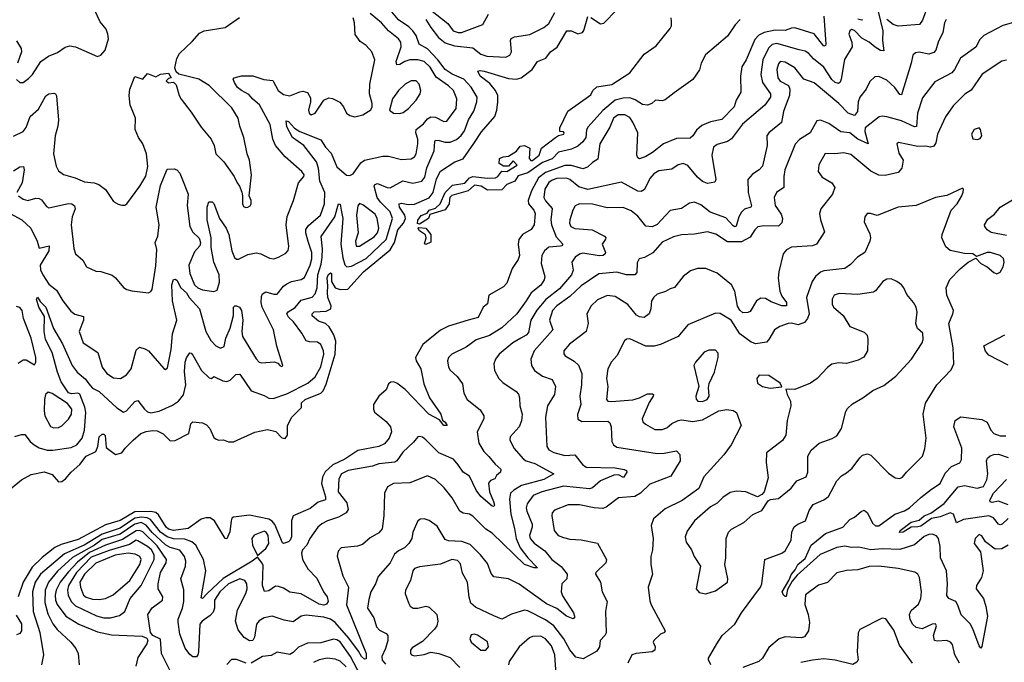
# Model space of a CAD drawing. Extents: x 2056909 to 2160450, y 827444 to 1016825.
# Tile 165 of 256: x 2137914 to 2144001, y 873910 to 877884. Entities that reach past the tile are written whole.
import ezdxf

# ---------------------------------------------------------------- set-up
doc = ezdxf.new("R2010")
doc.units = 0

msp = doc.modelspace()

# ---------------------------------------------------------------- linework, layer by layer
at = {"layer": '0CON10XD'}
for points in [[(2143530, 877975), (2143495, 877880.8), (2143475.8, 877854.2), (2143345, 877842.8), (2143313, 877853), (2143274.4, 877884.4)], [(2137809.7, 876709.7), (2137927, 876647), (2137982.1, 876595), (2138021.4, 876515), (2138035, 876471.1), (2138097.1, 876485), (2138094.7, 876455), (2138040, 876365), (2138043.1, 876336.9), (2138056.3, 876305), (2138095, 876247.8), (2138142, 876212), (2138180.5, 876145), (2138230.6, 876080.6), (2138255, 876062.9), (2138307.6, 876047.6), (2138307.9, 876025), (2138281.5, 875955), (2138306.9, 875885), (2138397.1, 875825), (2138423.5, 875735), (2138453.5, 875695), (2138495, 875668.5), (2138536.7, 875665), (2138573.4, 875686.6), (2138603.5, 875725), (2138635, 875840), (2138655, 875858), (2138688.7, 875848.7), (2138710, 875835), (2138805, 875726.2), (2138815, 875721.2), (2138828.3, 875731.7), (2138850.9, 875845), (2138858.6, 875941.4), (2138885.6, 876025), (2138858.5, 876145), (2138854.7, 876245), (2138865, 876276.2), (2138875, 876279.2), (2138885, 876273.1), (2138910.5, 876225), (2138944.4, 876194.4), (2138960.9, 876165), (2139026, 876096), (2139065, 875955.7), (2139095, 875900.6), (2139126.6, 875866.6), (2139155, 875852.5), (2139177.6, 875862.4), (2139188.9, 875915), (2139215.8, 875975.8), (2139236.4, 876055), (2139236.4, 876105), (2139245, 876114.5), (2139255, 876114.6), (2139273.5, 876105), (2139285.8, 876085), (2139293.7, 876025), (2139288.1, 875955), (2139291.9, 875925), (2139375, 875785.7), (2139395, 875766.7), (2139410.9, 875760.9), (2139487, 875767), (2139509.2, 875759.2), (2139525, 875742.5), (2139535, 875740), (2139540, 875745), (2139503.5, 875865), (2139482.2, 875965), (2139413.2, 876105), (2139405.9, 876135), (2139409.1, 876170.9), (2139415, 876187.5), (2139435, 876201.4), (2139485, 876185.6), (2139505, 876187.1), (2139544.4, 876235), (2139565, 876250.9), (2139595, 876265.3), (2139655, 876277.1), (2139675, 876289.4), (2139710.4, 876365), (2139720.4, 876405), (2139719.6, 876445), (2139698.3, 876511.7), (2139682.7, 876565), (2139683.2, 876586.8), (2139699.3, 876610.7), (2139774.3, 876675.7), (2139797.6, 876745), (2139800.3, 876815), (2139768.8, 876885), (2139762.2, 876965), (2139748.7, 877005), (2139670, 877105), (2139600.8, 877155), (2139565, 877221.9), (2139562.1, 877257.9), (2139575, 877254.4), (2139613.3, 877213.3), (2139645, 877191.7), (2139775, 877141.4), (2139805, 877095.6), (2139838.6, 877058.6), (2139875, 876974.5), (2139935, 876922.2), (2139955, 876919.4), (2139975, 876930), (2140022.4, 876997.6), (2140045, 877014.6), (2140158.7, 877038.7), (2140195, 877040.4), (2140275, 877019.3), (2140335, 877023.8), (2140354.3, 877035), (2140364.6, 877055), (2140375.8, 877115), (2140375.2, 877145), (2140363.3, 877185), (2140365.3, 877205), (2140409.3, 877240.7), (2140435, 877271.1), (2140455, 877282.7), (2140485, 877281.2), (2140535, 877253.2), (2140555, 877256.5), (2140612.4, 877335), (2140616.6, 877395), (2140595.5, 877445.5), (2140564.6, 877475), (2140487.6, 877527.6), (2140451.1, 877591.1), (2140415, 877624.2), (2140375, 877635.7), (2140325, 877636), (2140294.1, 877625.9), (2140265, 877606.2), (2140245.5, 877605.5), (2140240.7, 877625), (2140271.6, 877715), (2140270.4, 877745), (2140255.5, 877765), (2140193.9, 877813.9), (2140150.4, 877865), (2140081.6, 877921.6)], [(2137857.8, 874982.2), (2137925, 875039.1), (2137985, 875071.9), (2138065, 875087.5), (2138115, 875071.1), (2138155, 875025.7), (2138175, 875028.8), (2138196.6, 875043.4), (2138232.1, 875085), (2138286.3, 875133.7), (2138325, 875185.4), (2138385, 875214), (2138397.1, 875245), (2138405, 875304), (2138425, 875320.9), (2138435, 875320.6), (2138441.8, 875311.8), (2138448.1, 875238.1), (2138505.7, 875195.7), (2138544.7, 875205.3), (2138565.3, 875235), (2138615, 875284), (2138662.9, 875325), (2138695, 875337.3), (2138735, 875344.1), (2138765, 875341.3), (2138801.7, 875321.7), (2138845, 875280), (2138875, 875281.8), (2138959.2, 875325), (2138971.9, 875385), (2138985, 875397.5), (2139045, 875390.4), (2139069.2, 875379.2), (2139090.5, 875355), (2139115, 875300), (2139129.2, 875289.2), (2139145, 875284), (2139175, 875286), (2139205, 875272.9), (2139235, 875273.1), (2139367.2, 875332.8), (2139445, 875350), (2139497.7, 875337.7), (2139535, 875297.5), (2139555, 875293.3), (2139570, 875315), (2139570, 875375), (2139595.8, 875425), (2139656.2, 875485), (2139656.2, 875515), (2139678.6, 875535), (2139775, 875574.6), (2139790.7, 875589.3), (2139809.5, 875630.5), (2139863.9, 875815), (2139868.4, 875895), (2139856.4, 875935), (2139828.2, 875985), (2139805, 876005.7), (2139760.4, 876020.4), (2139722.6, 876052.6), (2139721.1, 876065), (2139735, 876077.8), (2139809.2, 876080.8), (2139836.5, 876095), (2139840.4, 876115), (2139818.2, 876165), (2139816, 876196), (2139819.8, 876235), (2139815, 876287.5), (2139821.3, 876305), (2139835, 876317.8), (2139841.2, 876315), (2139841.6, 876265), (2139865, 876226.4), (2139895, 876214.8), (2139942.5, 876217.5), (2140039.8, 876325), (2140205, 876459.6), (2140231.8, 876505), (2140251.5, 876585), (2140286.5, 876625), (2140298.5, 876655), (2140294.3, 876675), (2140262, 876725), (2140258.9, 876745), (2140275, 876749.7), (2140315, 876740.3), (2140355, 876742.1), (2140445, 876781.5), (2140470.4, 876815), (2140490.8, 876899.2), (2140515, 876946.1), (2140605, 877003.9), (2140655, 877023.1), (2140722.2, 877117.8), (2140769.7, 877190.3), (2140850.8, 877285), (2140863.8, 877323.8), (2140870.8, 877375), (2140869.2, 877415), (2140855.8, 877445), (2140819.5, 877489.5), (2140760.4, 877535), (2140746.7, 877565), (2140760.9, 877569.1), (2140785, 877564.6), (2140935, 877520), (2140985, 877516), (2141014.2, 877525), (2141081.9, 877575), (2141114, 877626), (2141165.8, 877645), (2141195, 877685.6), (2141236.9, 877713.1), (2141295.6, 877814.4), (2141325, 877815.6), (2141365, 877795.8), (2141393.8, 877805), (2141402.4, 877817.6), (2141426, 877904)], [(2137893.8, 877513.8), (2137915, 877495.8), (2137935, 877495.8), (2137969.5, 877520.5), (2137992.5, 877545), (2138045, 877624.4), (2138092.7, 877657.3), (2138148.6, 877681.4), (2138195, 877714.2), (2138225, 877722), (2138260, 877715), (2138395, 877656), (2138415, 877663.8), (2138442, 877695), (2138462.2, 877765), (2138460, 877795), (2138449.4, 877825), (2138410.7, 877870.7), (2138378.8, 877941.2)], [(2142884.6, 877905), (2142896.7, 877735), (2142895, 877723.3), (2142885, 877719.4), (2142825, 877795.8), (2142705, 877832.5), (2142685, 877831.6), (2142645, 877816.1), (2142585, 877818.4), (2142517.1, 877805), (2142483, 877787), (2142459.2, 877760.8), (2142404.2, 877635.8), (2142378, 877592), (2142370.4, 877535), (2142371.1, 877435), (2142343.8, 877385), (2142330.8, 877345), (2142255, 877266.8), (2142185, 877252.6), (2142131.1, 877228.9), (2142098.7, 877201.3), (2142075, 877164.5), (2142058.8, 877151.2), (2141975, 877148), (2141893, 877117), (2141825, 877062.5), (2141785, 877037.9), (2141745, 877022.9), (2141735, 877030), (2141730, 877045), (2141734.7, 877185), (2141705, 877250), (2141685, 877277.9), (2141655, 877295.8), (2141614.4, 877295), (2141585.4, 877275), (2141561.2, 877218.8), (2141500.8, 877115), (2141488.8, 877021.2), (2141455, 877000.4), (2141425, 876972.1), (2141395, 876962.4), (2141325, 876981.7), (2141285, 876981.6), (2141165, 876938.1), (2141120.4, 876905), (2141077.3, 876825), (2141057.2, 876765), (2141060, 876745), (2141092.9, 876705), (2141101.6, 876685), (2141093.6, 876615), (2141075, 876587.1), (2141022.5, 876555), (2140999.4, 876525), (2140994.5, 876495), (2141002.9, 876425), (2140995, 876401.2), (2140958.9, 876345), (2140925.5, 876255), (2140905, 876231.9), (2140815, 876180), (2140805, 876126.7), (2140779.2, 876105), (2140747.7, 876042.3), (2140686.7, 876025), (2140565, 875987.5), (2140515, 875962.9), (2140405.4, 875875), (2140361.8, 875795), (2140364.5, 875775), (2140393.4, 875725), (2140411.6, 875631.6), (2140447.8, 875545), (2140517.8, 875445), (2140527, 875407), (2140545, 875394.2), (2140557.5, 875375), (2140536.2, 875375), (2140508.5, 875408.5), (2140443.9, 875445), (2140296.3, 875596.3), (2140245, 875636.9), (2140225, 875644.4), (2140208.3, 875641.7), (2140195, 875631.2), (2140180, 875595), (2140134.3, 875555.7), (2140100.8, 875505), (2140100.4, 875475), (2140107.6, 875457.6), (2140178.7, 875398.7), (2140205.9, 875365), (2140212.8, 875335), (2140198.6, 875295), (2140168.9, 875261.1), (2140135, 875245.2), (2140005, 875220.6), (2139925, 875167), (2139849.9, 875130.1), (2139801.5, 875088.5), (2139785.2, 875055), (2139780, 875015), (2139805, 874933.8), (2139805.4, 874915), (2139759.8, 874900.2), (2139708.8, 874861.2), (2139603.8, 874815), (2139594.2, 874785), (2139594.8, 874685), (2139587.1, 874665), (2139576, 874655), (2139545, 874643.5), (2139538.8, 874648.8), (2139491.5, 874761.5), (2139475, 874782.6), (2139454.1, 874794.1), (2139335, 874819.4), (2139235, 874808.1), (2139225, 874800.6), (2139220.5, 874785), (2139214.1, 874715.9), (2139195, 874674.2), (2139185, 874676.2), (2139119.4, 874785), (2139092.6, 874802.6), (2139065, 874803.3), (2139035, 874795.5), (2138955, 874737), (2138865, 874724.6), (2138835, 874732.4), (2138818.7, 874745), (2138772.1, 874822.1), (2138755, 874836.6), (2138725, 874843.2), (2138625, 874840.4), (2138535, 874787.6), (2138445, 874759.6), (2138275, 874669.2), (2138170.9, 874639.1), (2138130.4, 874619.6), (2138052.1, 874557.9), (2137991.9, 874498.1), (2137935.3, 874405.3)], [(2140506.7, 877136.7), (2140545, 877125.3), (2140575, 877126.6), (2140615, 877142.7), (2140642.5, 877167.5), (2140663, 877197), (2140688.7, 877265), (2140722.3, 877317.7), (2140740.6, 877375), (2140742.4, 877405), (2140705, 877466.6), (2140660.6, 877515), (2140587.5, 877547.5), (2140544.9, 877574.9), (2140499.1, 877635), (2140435, 877703.4), (2140382.9, 877732.9), (2140364, 877785), (2140345, 877814.2), (2140319.5, 877839.5), (2140255, 877883.2), (2140195, 877957.9)], [(2140425, 877884.6), (2140455, 877835.3), (2140503.6, 877773.6), (2140545, 877740.5), (2140602.9, 877722.9), (2140715, 877709.1), (2140765, 877670.3), (2140802.6, 877657.4), (2140918.3, 877651.7), (2140944.3, 877665), (2140954.5, 877685), (2140947.8, 877755), (2140953, 877767), (2140972.7, 877777.3), (2141067.9, 877792.1), (2141155, 877834.5), (2141185, 877860), (2141221.5, 877928.5)], [(2140453.8, 877945), (2140559.8, 877859.8), (2140594.4, 877815), (2140624.3, 877804.3), (2140645, 877804.2), (2140776.5, 877853.5), (2140812.1, 877917.9)], [(2141445, 877897.5), (2141505, 877857.1), (2141525, 877861.4), (2141605, 877944.4)], [(2143220.6, 877935), (2143249.6, 877815), (2143247.3, 877755), (2143255, 877691.2), (2143235, 877693.6), (2143202.8, 877712.8), (2143165.5, 877745), (2143119.8, 877769.8), (2143075, 877817.8), (2143055, 877822.9), (2143045, 877813.8), (2143040.5, 877795), (2143058.6, 877745), (2143060.6, 877715), (2143013.5, 877636.5), (2142991.1, 877515), (2142985, 877497.1), (2142975, 877488.8), (2142955, 877495.8), (2142935, 877513.5), (2142885, 877591.1), (2142822, 877642), (2142792.5, 877675), (2142768.7, 877688.7), (2142733.2, 877696.8), (2142595, 877736.1), (2142565, 877730), (2142541.9, 877708.1), (2142508, 877635), (2142494.7, 877544.7), (2142505.2, 877495.2), (2142555.3, 877425.3), (2142554.6, 877405), (2142519.6, 877355), (2142383.1, 877236.9), (2142315, 877147.8), (2142289.1, 877130.9), (2142225, 877111.5), (2142203.1, 877095), (2142192.9, 877045), (2142216.9, 876895), (2142211.7, 876878.3), (2142165, 876871.4), (2142135, 876882.9), (2142105, 876909.4), (2142045, 876981.4), (2142015, 876994.3), (2141984.5, 876985.5), (2141945, 876958.6), (2141865, 876948.5), (2141835, 876929.6), (2141808.4, 876901.6)], [(2137875, 877163.1), (2137935, 877191.4), (2137955, 877216), (2137979.6, 877285), (2138029.5, 877330.5), (2138052.4, 877372.4), (2138075, 877411.9), (2138095, 877424.5), (2138125, 877428.9), (2138135.8, 877425), (2138142.6, 877412.6), (2138153.1, 877263.1), (2138149.7, 877225), (2138133.9, 877165), (2138123.9, 877055), (2138138.8, 876978.8), (2138155, 876950), (2138185.5, 876925.5), (2138256.4, 876906.4), (2138315, 876880), (2138375, 876874.5), (2138404, 876864), (2138444, 876834), (2138495, 876760), (2138522.3, 876742.3), (2138545, 876736.2), (2138565, 876736.7), (2138575.9, 876744.1), (2138657.5, 876855), (2138693.7, 876916.3), (2138706.4, 876975), (2138697.5, 877055), (2138675.3, 877115), (2138648.6, 877155), (2138627.1, 877205), (2138629.6, 877275), (2138614.6, 877315), (2138597.5, 877355), (2138591.6, 877415), (2138596, 877454), (2138625, 877532.5), (2138675, 877516.7), (2138705, 877550), (2138755, 877530), (2138785, 877547.5), (2138835, 877552.5), (2138850, 877525), (2138835, 877520), (2138820, 877505), (2138833.9, 877493.9), (2138865, 877497.5), (2138881.4, 877481.4), (2138899.2, 877415), (2138911.7, 877391.7), (2138975, 877312.2), (2139035, 877219.5), (2139097.3, 877145), (2139115.5, 877105), (2139126.9, 877055), (2139175.4, 877005.4), (2139240, 876915), (2139257.5, 876875), (2139273.9, 876853.9), (2139287, 876817), (2139292.5, 876795), (2139290.8, 876745), (2139298.3, 876728.3), (2139312, 876722), (2139325, 876724), (2139338.3, 876731.7), (2139345.8, 876745), (2139345.8, 876765), (2139333.3, 876795), (2139347.5, 876925), (2139335.6, 877015.6), (2139320, 877055), (2139300, 877155), (2139274.3, 877225), (2139264.3, 877275), (2139225, 877338.6), (2139085, 877477.5), (2139021.2, 877515), (2138897.1, 877547.1), (2138881.7, 877561.7), (2138873.8, 877585), (2138885.9, 877644.1), (2138901.2, 877675), (2138981.2, 877748.8), (2139025, 877801.2), (2139055, 877815.8), (2139185, 877836.2), (2139273, 877897)], [(2137907.1, 876795), (2137935, 876773.6), (2137965, 876766.5), (2138015, 876780.4), (2138035, 876777.9), (2138049.5, 876769.5), (2138079.5, 876729.5), (2138095, 876721.1), (2138215, 876746.7), (2138236.2, 876745), (2138252.9, 876732.9), (2138256.4, 876715), (2138239.2, 876665), (2138231.8, 876615), (2138247.9, 876467.9), (2138260, 876435), (2138305, 876396.2), (2138326.2, 876355), (2138385, 876329.2), (2138416.8, 876326.8), (2138485, 876304.2), (2138507.4, 876287.4), (2138555, 876226.7), (2138576.1, 876216.1), (2138606.4, 876206.4), (2138710, 876195), (2138725, 876202.5), (2138733.3, 876215), (2138755, 876362.5), (2138762.2, 876462.2), (2138752.4, 876505), (2138767.4, 876545), (2138775.7, 876615), (2138757.8, 876725), (2138785, 876858), (2138825, 876960), (2138868.8, 876961.2), (2138885, 876956), (2138904.3, 876935), (2138916.2, 876903.8), (2138956.3, 876805), (2138950, 876735), (2138966, 876605), (2138985, 876570), (2139022.9, 876532.9), (2139032.2, 876505), (2139026.9, 876485), (2138995, 876448.1), (2138960, 876365), (2138965, 876314.5), (2138995, 876243.5), (2139015, 876225.9), (2139045, 876213.3), (2139115, 876202.9), (2139135, 876210.8), (2139150.1, 876259.9), (2139148.1, 876305), (2139114, 876385), (2139097.7, 876475), (2139097.3, 876535), (2139072.5, 876645), (2139073.1, 876725), (2139082.5, 876757.5), (2139105, 876756.7), (2139115, 876746.7), (2139148.5, 876655), (2139190, 876595), (2139206.2, 876555), (2139225.3, 876455.3), (2139243, 876413), (2139255, 876403.8), (2139267.3, 876402.7), (2139325, 876432.5), (2139375, 876441.9), (2139405, 876435.6), (2139458.3, 876408.3), (2139485, 876405.5), (2139515, 876414.4), (2139559.1, 876440.9), (2139573, 876457), (2139578.1, 876481.9), (2139560.9, 876615), (2139566.8, 876666.8), (2139607.5, 876765), (2139636.7, 876875), (2139670.8, 876915), (2139672.9, 876925), (2139659.2, 876945), (2139555.3, 877035.3), (2139496.3, 877106.3), (2139478.7, 877145), (2139462.8, 877235), (2139397.5, 877357.5), (2139355, 877391.5), (2139331.5, 877421.5), (2139285, 877445.4), (2139261.1, 877465), (2139242.5, 877495), (2139234, 877515), (2139240, 877525), (2139285, 877536.7), (2139355, 877536.4), (2139423.9, 877513.9), (2139478, 877508), (2139511.1, 877445), (2139545, 877421.8), (2139585, 877413.5), (2139645, 877438.5), (2139665, 877441.1), (2139692.5, 877432.5), (2139711.3, 877401.3), (2139712.2, 877375), (2139699.2, 877325), (2139704, 877305), (2139715, 877296.2), (2139741.2, 877305), (2139794.3, 877385), (2139825, 877400.5), (2139847, 877397), (2139892.8, 877372.8), (2139915.4, 877345.4), (2139935, 877306.2), (2139955, 877290.8), (2139985, 877282.9), (2140035, 877296.2), (2140083.9, 877326.1), (2140093.8, 877345), (2140093.8, 877365), (2140076.7, 877425), (2140079.4, 877485), (2140108.9, 877635), (2140091.1, 877685), (2140055, 877724.4), (2140018.6, 877748.6), (2139988.8, 877791.2), (2139983.9, 877865), (2139975.9, 877895)], [(2142368.8, 877885), (2142337.8, 877852.2), (2142289.2, 877780.8), (2142153.1, 877666.9), (2142126.9, 877615), (2142116.8, 877573.2), (2142075, 877513.3), (2141958.9, 877431.1), (2141905, 877388), (2141885, 877381.2), (2141845, 877386.7), (2141822.5, 877365), (2141795, 877355.7), (2141765, 877360), (2141719.1, 877389.1), (2141685, 877400), (2141645, 877398.4), (2141594.5, 877385.5), (2141518.3, 877321.7), (2141428.7, 877221.3), (2141418, 877202), (2141413.1, 877155), (2141395, 877128), (2141365, 877100.8), (2141325, 877082.5), (2141244.6, 877065.4), (2141205, 877023.1), (2141145, 877000.9), (2141055, 876935.7), (2140995, 876918.6), (2140973.9, 876886.1), (2140925.8, 876865), (2140895, 876831.2), (2140805, 876828.8), (2140766.2, 876855), (2140725, 876860.5), (2140685.6, 876824.4), (2140585, 876796.2), (2140573.8, 876785), (2140570.2, 876769.8), (2140568.1, 876745), (2140545, 876707.8), (2140450.3, 876679.7), (2140442, 876655), (2140385, 876620), (2140373.3, 876623.3), (2140374.7, 876644.7), (2140395, 876672.9), (2140433.1, 876686.9), (2140445, 876705.4), (2140485, 876718.5), (2140513.5, 876745), (2140544.2, 876815.8), (2140590.5, 876859.5), (2140665, 876872.3), (2140694.2, 876905.8), (2140715, 876914.6), (2140805, 876903.1), (2140855, 876905.7), (2140870, 876915), (2140893.8, 876946.2), (2140925, 876944.4), (2140990, 876985), (2140965, 877010), (2140935, 876977.5), (2140905, 876977.5), (2140877.5, 876995), (2140880, 877025), (2140903.6, 877036.4), (2140935, 877040), (2140985, 877070), (2141007.7, 877102.3), (2141034.1, 877105.9), (2141068.3, 877088.3), (2141064.3, 877024.3), (2141073, 877013), (2141085, 877013.3), (2141124.4, 877045), (2141139.8, 877090.2), (2141225.8, 877154.2), (2141245, 877167.5), (2141277.5, 877175), (2141280, 877185), (2141275, 877190), (2141253, 877193), (2141253.8, 877215), (2141302, 877318), (2141445, 877420), (2141456.7, 877445), (2141481.4, 877468.6), (2141575, 877483.1), (2141685, 877555.4), (2141775, 877670.8), (2141848.7, 877721.3), (2141935, 877829.2), (2141943.1, 877845), (2141944.2, 877875), (2141942, 877895)], [(2144093.9, 877876.1), (2143991.4, 877848.6), (2143875, 877786.9), (2143848.9, 877761.1), (2143825, 877714.4), (2143728.9, 877645), (2143692.9, 877575), (2143675.8, 877554.2), (2143570.2, 877499.8), (2143495, 877400), (2143464.1, 877305.9), (2143457, 877223), (2143445, 877220.8), (2143365, 877259.2), (2143273.4, 877283.4), (2143245, 877287.9), (2143227.2, 877282.8), (2143141, 877215), (2143138.2, 877191.8), (2143160, 877115), (2143094.6, 877144.6), (2143045, 877184.6), (2142990.1, 877190.1), (2142915, 877241.5), (2142865, 877262.2), (2142840.9, 877259.1), (2142799.6, 877185), (2142735, 877143.2), (2142707, 877113), (2142644.6, 876955), (2142638, 876915), (2142637.8, 876845), (2142592.9, 876815), (2142577.8, 876785), (2142584.6, 876734.6), (2142620.3, 876680.3), (2142630, 876655), (2142625, 876626.7), (2142605, 876607.5), (2142515, 876609.3), (2142476.7, 876603.3), (2142457.5, 876585), (2142430.6, 876539.4), (2142375, 876509), (2142290.5, 876510.5), (2142218.1, 876558.1), (2142165, 876571.5), (2142085, 876557.1), (2142005, 876552.5), (2141955, 876540.4), (2141885, 876507.3), (2141827.1, 876442.9), (2141776.1, 876413.9), (2141744.4, 876405), (2141730.7, 876379.3), (2141728.8, 876321.2), (2141716.2, 876305), (2141665, 876305.3), (2141605, 876321.6), (2141495, 876311.9), (2141385, 876238.6), (2141315, 876172.2), (2141235.3, 876115), (2141207.6, 876085), (2141188.9, 876025), (2141210, 875965), (2141094.6, 875835), (2141072.9, 875785), (2141078.8, 875745), (2141096.4, 875715), (2141145, 875678.5), (2141205, 875658.9), (2141226.5, 875615), (2141220.5, 875565), (2141177.5, 875495), (2141164, 875425), (2141171.8, 875245), (2141185, 875223.6), (2141215, 875207.1), (2141285, 875188.5), (2141345, 875192.5), (2141392.8, 875132.8), (2141416.6, 875116.6), (2141595, 875112.4), (2141651.2, 875101.2), (2141666, 875095), (2141668.1, 875085), (2141647, 875053), (2141615, 875068.9), (2141586.2, 875066.2), (2141505, 875032.2), (2141455, 874987.9), (2141437.4, 874982.6), (2141275, 874999.1), (2141140.8, 874965), (2141089.2, 874940.8), (2141050.4, 874889.6), (2141045.3, 874865), (2141048.6, 874845), (2141081.8, 874765), (2141081.8, 874745), (2141066, 874695), (2141070, 874675), (2141095, 874646.1), (2141159.9, 874599.9), (2141204.5, 874545), (2141261.3, 874501.3), (2141297.7, 874455), (2141295.5, 874425), (2141264.5, 874395), (2141262.3, 874345), (2141270.1, 874320.1), (2141337.3, 874215), (2141343.8, 874195), (2141343.1, 874185), (2141335, 874179.6), (2141295.2, 874195.2)], [(2143641.1, 877885), (2143630, 877865), (2143620.5, 877805), (2143590.9, 877745), (2143576.7, 877695), (2143565, 877680), (2143535, 877671.5), (2143475, 877682.2), (2143451.3, 877678.7), (2143434.3, 877665), (2143424.5, 877615), (2143365, 877418), (2143355, 877421.9), (2143324.4, 877464.4), (2143275, 877509.1), (2143225, 877531.5), (2143200.2, 877529.8), (2143168.7, 877501.3), (2143146.9, 877455), (2143107.5, 877405), (2143096.8, 877375), (2143092.8, 877315), (2143075, 877291.1), (2143035, 877306.4), (2142977.3, 877365), (2142825, 877493.8), (2142761.1, 877515), (2142705.8, 877585.8), (2142645, 877621.8), (2142615.5, 877624.5), (2142605, 877610), (2142594.8, 877575.2), (2142600.3, 877525), (2142615, 877504.1), (2142665.7, 877475.7), (2142675.3, 877455), (2142673.6, 877415), (2142651.7, 877361.7)], [(2143124.6, 877885.4), (2143120, 877880), (2143095, 877887.7)], [(2137895, 877753.3), (2137923.1, 877705), (2137925.5, 877685), (2137900, 877615)], [(2144015, 877634.4), (2143985, 877627.8), (2143864.2, 877545.8), (2143795, 877448.6), (2143756.1, 877423.9), (2143685, 877351.4), (2143636.5, 877283.5), (2143588.6, 877175), (2143577.4, 877122.6), (2143565, 877100.8), (2143545, 877095.7), (2143515, 877102.5), (2143465, 877100.4), (2143346.7, 877123.3), (2143336.7, 877115), (2143349.1, 877059.1), (2143375.6, 877015), (2143367.5, 876965), (2143345, 876939.5), (2143265, 876919.6), (2143225, 876922.9), (2143176, 876946), (2143051, 877051), (2143009.5, 877060.5), (2142953.6, 877053.6), (2142893.1, 877056.9), (2142853.6, 876986.4), (2142850.8, 876945), (2142875, 876909.2), (2142935.4, 876875.4), (2142952.5, 876845), (2142938.6, 876805), (2142866.7, 876713.3), (2142858.8, 876685), (2142865.3, 876645.3), (2142888.3, 876571.7), (2142838.8, 876495), (2142814.4, 876485.6), (2142685, 876476.5), (2142655, 876460.8), (2142634.3, 876435), (2142606.7, 876325), (2142603.5, 876285), (2142613.3, 876205), (2142625, 876174.4), (2142654.6, 876135), (2142655, 876114.7), (2142625, 876114.3), (2142559, 876139), (2142525, 876159), (2142495, 876162.4), (2142467.9, 876145), (2142430.3, 876079.7), (2142415, 876072.9), (2142385, 876071.9), (2142365, 876087.8), (2142351.9, 876111.9), (2142335.5, 876205.5), (2142315, 876244.7), (2142225, 876315.6), (2142155, 876345.6), (2142105, 876345.6), (2142059.8, 876330.2), (2142014.6, 876295.4), (2141962.5, 876227.5), (2141935, 876220), (2141907, 876203), (2141855, 876185.5), (2141833.2, 876166.8), (2141820.4, 876145), (2141814.6, 876095.4), (2141804.5, 876065.5), (2141775, 876042.9), (2141745, 876045.6), (2141726.2, 876056.2), (2141673.4, 876123.4), (2141595, 876171.1), (2141545, 876177.3), (2141485, 876152.2), (2141446.9, 876115), (2141420.8, 876065), (2141427.9, 876005), (2141416.5, 875955), (2141312.9, 875877.1), (2141278.6, 875835), (2141278.3, 875818.3), (2141286, 875805), (2141341.3, 875771.3), (2141367.8, 875747.8), (2141388.9, 875695), (2141386.7, 875625), (2141376.4, 875555), (2141382.9, 875505), (2141362.3, 875442.3), (2141364.2, 875414.2), (2141388.6, 875398.6), (2141550.6, 875400.6)], [(2140265, 877304.5), (2140285, 877310), (2140318.6, 877335), (2140364.4, 877385), (2140390.6, 877425), (2140393.3, 877445), (2140384.4, 877484.4), (2140365.5, 877505.5), (2140335, 877505.6), (2140297.1, 877485), (2140255, 877445.7), (2140219.4, 877395), (2140200, 877325), (2140225, 877306), (2140265, 877304.5)], [(2142651.7, 877361.7), (2142635.4, 877315), (2142623.1, 877246.9), (2142545.6, 877185), (2142533.6, 877165), (2142535.6, 877105), (2142505, 876978), (2142485, 876955.6), (2142445, 876929.2), (2142415.6, 876895), (2142418.2, 876815), (2142437.2, 876732.8), (2142434.2, 876725), (2142395, 876711.5), (2142375, 876693.5), (2142359.5, 876665), (2142343.3, 876606.7), (2142335, 876602.5), (2142325, 876608.5), (2142278.3, 876658.3), (2142183.3, 876693.3), (2142125, 876738.2), (2142085, 876754.6), (2142055, 876750), (2142005, 876717.1), (2141935, 876704.4), (2141855, 876617.5), (2141823.2, 876603.2), (2141785, 876607.1), (2141735, 876668.5), (2141695, 876701.2), (2141645, 876721.5), (2141545, 876719.7), (2141455, 876741.9), (2141374.1, 876745.9), (2141347.8, 876732.2), (2141332.5, 876705), (2141314.6, 876645), (2141313.6, 876625), (2141321.5, 876605), (2141345, 876591.8), (2141453.8, 876585), (2141528.5, 876545), (2141536.9, 876535), (2141535, 876526.7), (2141515.4, 876495), (2141534.4, 876445), (2141532.5, 876435), (2141520, 876425), (2141496.9, 876423.1), (2141395, 876439.4), (2141375, 876433.9), (2141348.5, 876415), (2141328.2, 876385), (2141336.2, 876335), (2141324.6, 876305), (2141250.7, 876219.3), (2141167.5, 876152.5), (2141111.8, 876088.2), (2141074.7, 876025), (2141059.9, 875950.1), (2141045, 875932.3), (2141012.2, 875915), (2140962.5, 875885), (2140878.9, 875815), (2140854.4, 875785), (2140844.4, 875755), (2140849.5, 875715), (2140875.7, 875665), (2140901.1, 875641.1), (2140983.8, 875585), (2140997.9, 875567.9), (2141004.4, 875544.4), (2141005.7, 875495), (2141019.5, 875445), (2141016, 875404), (2141001.9, 875365), (2140945.8, 875305), (2140943.1, 875285), (2140968.9, 875235), (2141028.9, 875165), (2141045, 875154.7), (2141099, 875139), (2141215.8, 875075), (2141155, 875041), (2141016.6, 875003.4), (2140969.1, 874975), (2140947.9, 874955), (2140942.3, 874917.7), (2140949.7, 874825), (2140971.9, 874738.1), (2140982.3, 874675), (2141007.5, 874617.5), (2141056.1, 874555), (2141115.8, 874495), (2141095.4, 874494.6), (2141035, 874514.8), (2140835, 874708.6), (2140795, 874733.1), (2140715, 874814.1), (2140695, 874826.2), (2140655, 874833.1), (2140635, 874844.3), (2140586.7, 874926.7), (2140539, 874989), (2140485, 875039.5), (2140435, 875062.5), (2140325, 875019.6), (2140225, 875014.6), (2140187.8, 874995), (2140168.9, 874955), (2140164.4, 874815), (2140154.5, 874735.5), (2140135, 874710), (2140080.3, 874679.7), (2140032.4, 874637.6), (2140001.7, 874628.3), (2139902.1, 874617.9), (2139883.7, 874596.3), (2139875.7, 874565.7), (2139912.7, 874445), (2139946.1, 874375), (2139935.3, 874265), (2140055, 873963.8), (2140055, 873931.2), (2140045, 873928.9), (2140026.4, 873945), (2140008.8, 873978.8), (2139948.5, 874058.5), (2139864.8, 874155), (2139835, 874176.6), (2139795, 874188.4), (2139685, 874201.2), (2139655, 874194.4), (2139605, 874160.9), (2139549.1, 874170.9), (2139474.6, 874194.6), (2139425.8, 874185), (2139395, 874165.4), (2139378.2, 874145), (2139365.3, 874064.7), (2139356.1, 874043.9), (2139335, 874041.8), (2139302.6, 874062.6), (2139265, 874110), (2139249.2, 874165), (2139259.7, 874235), (2139312.6, 874335), (2139321.1, 874365), (2139317.6, 874395), (2139306.8, 874415), (2139275.2, 874425.2), (2139205, 874395.8), (2139150.5, 874345), (2139117.9, 874295), (2139118.7, 874245), (2139109.3, 874220.7), (2139090.9, 874199.1), (2139041.6, 874165), (2139026.8, 874145), (2139019.4, 873975), (2139015.6, 873955), (2139006.3, 873943.7), (2138985, 873944.6), (2138965, 873957.7), (2138937.8, 873997.8), (2138904.3, 874084.3), (2138892.9, 874157.1), (2138893.4, 874176.6), (2138921.6, 874245), (2138928.1, 874285), (2138928.3, 874358.3), (2138909.5, 874425), (2138939.4, 874505), (2138940.5, 874535), (2138933.3, 874563.3), (2138903.1, 874603.1), (2138845, 874619.2), (2138815, 874635.4), (2138732.1, 874712.1), (2138695, 874758.7), (2138665, 874774.1), (2138625, 874764), (2138535, 874701.2), (2138425, 874669.4), (2138377, 874635), (2138241.4, 874558.6), (2138147.2, 874472.8), (2138092.7, 874405), (2138071.6, 874355), (2138069.3, 874279.3), (2138088.6, 874208.6), (2138118.4, 874148.4), (2138145, 874112.1), (2138231.1, 874035), (2138261.4, 873995), (2138276, 873965), (2138281.4, 873895)], [(2143835, 877142), (2143850.8, 877149.2), (2143860.8, 877165), (2143854.4, 877204.4), (2143844.2, 877214.2), (2143814.5, 877205.5), (2143797.1, 877175), (2143807, 877147), (2143835, 877142)], [(2137885, 875305.8), (2137925, 875319.2), (2137945, 875318), (2137979.4, 875275), (2138004.4, 875255), (2138035, 875236.9), (2138085, 875221.8), (2138119.2, 875220.8), (2138232.3, 875237.7), (2138266.4, 875255), (2138300.9, 875295), (2138314.3, 875345), (2138322.4, 875455), (2138317.6, 875487.6), (2138285, 875567), (2138273.6, 875573.6), (2138235, 875569.7), (2138215, 875576.4), (2138169.8, 875645), (2138147.5, 875705), (2138115.8, 875825), (2138074.5, 875905), (2138064.8, 875955.2), (2138068.3, 876048.3), (2138032.3, 876105), (2138017.1, 876155), (2138025, 876167.1), (2138040.8, 876140.8), (2138075, 876106.9), (2138122.5, 875975), (2138179.1, 875879.1), (2138239.2, 875745), (2138270.4, 875705), (2138321.3, 875661.3), (2138340.9, 875630.9), (2138365, 875605.3), (2138406.1, 875585), (2138515, 875483.6), (2138555, 875456), (2138575, 875465.7), (2138625, 875522.9), (2138645, 875529.2), (2138685.2, 875475.2), (2138705, 875459.2), (2138725, 875453.2), (2138776.2, 875463.8), (2138859.5, 875500.5), (2138895, 875525.5), (2138927, 875563), (2138941.7, 875625), (2138933.7, 875706.3), (2138938, 875765), (2138945, 875792), (2138965, 875823.3), (2138975, 875821.2), (2138985, 875808.8), (2139037.1, 875715), (2139085, 875668.6), (2139100, 875665), (2139115, 875678), (2139170.3, 875650.3), (2139195, 875645.5), (2139214.3, 875655), (2139249.7, 875690.3), (2139275, 875691.4), (2139345, 875588.6), (2139425, 875560.5), (2139454.2, 875544.2), (2139481.2, 875541.2), (2139565, 875570.8), (2139696.1, 875635), (2139740.5, 875675), (2139775, 875736.7), (2139794.8, 875815), (2139792.8, 875835), (2139775, 875874.4), (2139755, 875890.5), (2139705, 875891.2), (2139685, 875898.1), (2139658.8, 875945), (2139606.1, 876015), (2139575.2, 876045), (2139565.9, 876065), (2139573.6, 876076.4), (2139616.2, 876103.8), (2139655, 876149.7), (2139722.7, 876167.3), (2139741, 876189), (2139753.7, 876226.3), (2139757.5, 876305), (2139778.2, 876371.8), (2139784, 876415), (2139786, 876466), (2139777.7, 876542.3), (2139862.5, 876665), (2139885, 876744.2), (2139895, 876742), (2139901.8, 876705), (2139911.3, 876655), (2139899.4, 876495), (2139910.7, 876410.7), (2139925, 876367.1), (2139935.4, 876355.4), (2139965, 876359.5), (2140056.9, 876406.9), (2140179, 876525), (2140219, 876655), (2140203.9, 876695), (2140144.9, 876754.9), (2140124.4, 876785), (2140105.6, 876854.4), (2140109.2, 876865), (2140125, 876870.6), (2140185, 876846.2), (2140205, 876844.6), (2140283.4, 876886.6), (2140345, 876872.3), (2140400, 876885), (2140419.5, 876910.5), (2140431.6, 876968.4), (2140477, 877073), (2140479.8, 877130.2), (2140485, 877138.6), (2140506.7, 877136.7)], [(2137875, 876949.1), (2137915, 876974.4), (2137938, 876975), (2137941.5, 876955), (2137928.5, 876875), (2137895.7, 876815)], [(2141808.4, 876901.6), (2141776, 876834), (2141755, 876820.4), (2141735, 876824), (2141635, 876878.5), (2141426.5, 876833.5), (2141370.1, 876850.1), (2141314.5, 876894.5), (2141293.4, 876903.4), (2141235, 876901), (2141205, 876891), (2141185, 876876.9), (2141160, 876835), (2141153.7, 876785), (2141164, 876764), (2141205, 876716), (2141197.7, 876645), (2141201.2, 876615), (2141230.9, 876540.9), (2141270.6, 876495), (2141265.8, 876485), (2141257.2, 876482.8), (2141185, 876477.9), (2141158, 876455), (2141142.5, 876425), (2141136.7, 876375), (2141159.5, 876295), (2141155.6, 876275), (2141135, 876241.1), (2141076.1, 876193.9), (2141045.9, 876145), (2140986.7, 876065), (2140895, 875978.8), (2140818.3, 875931.7), (2140736.6, 875903.4), (2140675, 875858.5), (2140585, 875815.6), (2140565.7, 875795), (2140559.4, 875775), (2140564.4, 875735), (2140575.5, 875715.5), (2140617.6, 875677.6), (2140652.4, 875632.4), (2140659.2, 875575), (2140680.6, 875535), (2140760.4, 875470.4), (2140782.9, 875435), (2140782.9, 875415), (2140741.5, 875335), (2140752, 875265), (2140782.8, 875212.8), (2140815, 875183.5), (2140852.9, 875135), (2140889.3, 875105), (2140885.5, 875085), (2140862.5, 875065), (2140852, 875045), (2140825, 875034.5), (2140812, 875018), (2140817.6, 874965), (2140842.3, 874905), (2140848.3, 874881.7), (2140845, 874873.5), (2140835, 874874.7), (2140765, 874935.8), (2140736.3, 874975), (2140695, 875060.6), (2140654.5, 875085), (2140625, 875131.9), (2140595, 875165.6), (2140505, 875205.7), (2140425, 875285.4), (2140405, 875301.5), (2140385, 875307.1), (2140375, 875304), (2140349.3, 875270.7), (2140281.7, 875208.3), (2140245, 875155.8), (2140232.1, 875147.9), (2140135, 875136.2), (2140095, 875122.7), (2139944.8, 875095.2), (2139903.7, 875076.3), (2139887.8, 875045), (2139882.5, 874965), (2139937.3, 874895), (2139945.3, 874854.7), (2139933.1, 874835), (2139885, 874806.4), (2139816.2, 874785), (2139782.9, 874767.1), (2139757.8, 874745), (2139707.1, 874675), (2139689.1, 874635), (2139662.2, 874605), (2139655.4, 874584.6), (2139662.5, 874545), (2139695, 874487.1), (2139750.1, 874430.1), (2139792.8, 874345), (2139815, 874314.4), (2139820.5, 874285), (2139811.6, 874268.4), (2139795, 874263), (2139765, 874268.6), (2139655, 874333.4), (2139585, 874343.6), (2139545, 874368.1), (2139515, 874378.2), (2139495, 874380), (2139455, 874351.5), (2139427.1, 874347.1), (2139416, 874385), (2139418.9, 874508.9), (2139413.9, 874523.9), (2139385, 874560), (2139352, 874535), (2139171, 874429), (2139073.9, 874336.1), (2139045, 874303.8), (2139035, 874307.5), (2139065.4, 874475), (2139049.7, 874545), (2139004, 874635), (2138978.5, 874655), (2138935, 874671.5), (2138865, 874673), (2138825, 874684.9), (2138785.2, 874715.2), (2138723.2, 874793.2), (2138702.5, 874802.5), (2138666.5, 874806.5), (2138625, 874801.6), (2138535, 874740.2), (2138425, 874702.1), (2138312.7, 874635), (2138190.2, 874579.8), (2138042, 874455), (2138008.9, 874405), (2137993.2, 874345), (2137998.2, 874225), (2138038.8, 874095), (2138061.3, 873955), (2138049.3, 873895)], [(2142185.5, 873894.5), (2142171.2, 873925), (2142172.5, 873935), (2142223.3, 874025), (2142256.9, 874075), (2142334.5, 874145), (2142376.4, 874215), (2142493.8, 874375), (2142501.1, 874395), (2142520.8, 874545), (2142625.3, 874584.7), (2142645, 874600), (2142683.6, 874665), (2142687.9, 874715), (2142702.4, 874747.6), (2142724, 874765), (2142772.5, 874785), (2142795, 874848), (2142819.2, 874885), (2142885, 874913.8), (2142913.8, 874935), (2142965, 875032.9), (2142995, 875062.5), (2143025, 875080.8), (2143059.5, 875110.5), (2143107.5, 875175), (2143125, 875190), (2143155, 875200), (2143175, 875190), (2143285, 875080), (2143325, 875051.4), (2143355, 875045.7), (2143372, 875055), (2143395, 875085.8), (2143494.4, 875185), (2143510.2, 875229.8), (2143517.1, 875295), (2143499.1, 875445), (2143513.2, 875513.2), (2143583.3, 875625), (2143671.3, 875718.7), (2143689.4, 875755), (2143684.6, 875855), (2143656.8, 876005), (2143683.3, 876065), (2143685.6, 876085), (2143645, 876180), (2143640.6, 876225), (2143663, 876277), (2143726.8, 876343.2), (2143777.5, 876385), (2143825, 876410), (2143856.2, 876375), (2143895, 876355.7), (2143935, 876320.8), (2143955, 876311.4), (2143975, 876322), (2143993.9, 876356.1), (2144000.4, 876385), (2143996.1, 876406.1), (2143975, 876424.6), (2143915, 876444.4), (2143895, 876443.3), (2143828.3, 876418.3), (2143805, 876435.8), (2143755, 876437.1), (2143665.6, 876455.6), (2143639.1, 876479.1), (2143614.2, 876535), (2143615.7, 876555), (2143671.2, 876705), (2143708.8, 876745), (2143738, 876795), (2143746.2, 876816.2), (2143747.5, 876835), (2143741.7, 876841.7), (2143645, 876795.8), (2143575, 876784.2), (2143455, 876735.6), (2143345, 876723.6)], [(2140015, 876483.5), (2140105, 876541.8), (2140125.8, 876565), (2140134.3, 876595), (2140123.7, 876655), (2140111.2, 876681.2), (2140035, 876738.6), (2140015, 876746), (2140005, 876732.5), (2139996.1, 876675), (2140007.1, 876565), (2139990, 876515), (2139995, 876484.2), (2140015, 876483.5)], [(2144015, 876548.9), (2143918.6, 876568.6), (2143894.2, 876585), (2143880, 876605), (2143878, 876615), (2143899.6, 876650.4), (2143939.2, 876680.8), (2143975, 876724.5), (2144062.5, 876775)], [(2143345, 876723.6), (2143215, 876672.5), (2143174.3, 876685.7), (2143153.8, 876685), (2143139.2, 876665), (2143134.2, 876634.2), (2143168.7, 876558.7), (2143173.1, 876535), (2143170, 876515), (2143138, 876445), (2143093.8, 876415), (2143050.3, 876369.7), (2143013.8, 876345), (2142885, 876331.2), (2142865, 876322.7), (2142832.5, 876295), (2142812.9, 876265), (2142777.9, 876165), (2142794.2, 876065), (2142785, 876036.5), (2142765, 876012), (2142726.8, 875996.8), (2142685, 876006.7), (2142665, 876005.4), (2142613.1, 875986.9), (2142580, 875965), (2142544.6, 875905.4), (2142529.6, 875890.4), (2142465, 875878.8), (2142435, 875888.5), (2142365, 875940.3), (2142311.4, 876025), (2142245, 876067.1), (2142215, 876068.9), (2142045, 875995.7), (2141984.6, 875925.4), (2141875, 875875.4), (2141835.8, 875865.8), (2141785, 875864.2), (2141685, 875910.4), (2141665, 875907.3), (2141652.2, 875897.8), (2141605, 875805.7), (2141571.5, 875768.5), (2141550.6, 875725), (2141542.5, 875665), (2141549.6, 875615), (2141540.6, 875535), (2141550, 875525), (2141572.2, 875522.2), (2141705, 875533.1), (2141745.3, 875544.7), (2141795, 875570.6), (2141825, 875570), (2141831.2, 875565), (2141830.8, 875555), (2141804.6, 875515.4), (2141762.2, 875415), (2141766.5, 875396.5), (2141782.6, 875382.6), (2141840.3, 875350.3), (2141885, 875348.8), (2141915, 875359.2), (2141945, 875387.3), (2141985, 875405.4), (2142005, 875408.5), (2142075, 875399.2), (2142135, 875408.4), (2142235, 875464.5), (2142285, 875472.2), (2142325, 875466.5), (2142344.2, 875455), (2142374, 875375), (2142313.1, 875255), (2142266.4, 875193.6), (2142142.7, 875057.3), (2142112.5, 874985), (2142010.2, 874909.8), (2141905, 874858.6), (2141832, 874798), (2141816.9, 874755), (2141830.6, 874675), (2141825.6, 874605), (2141815.6, 874564.4), (2141815.8, 874514.2), (2141826.7, 874455), (2141800, 874375), (2141810.3, 874290.3), (2141817.5, 874265), (2141903.8, 874105), (2141900, 874095), (2141875, 874084), (2141834.3, 874045), (2141830.6, 874035), (2141842.5, 874005), (2141841.2, 873985), (2141824.4, 873975.6), (2141725, 873963.9), (2141698, 873955), (2141672.5, 873905)], [(2140425, 876494.3), (2140417.5, 876497.5), (2140426.1, 876535), (2140423.4, 876553.4), (2140385, 876578), (2140377, 876593), (2140380.5, 876599.5), (2140425, 876594.5), (2140456.1, 876555), (2140455, 876508), (2140425, 876494.3)], [(2142155, 874333.3), (2142215, 874351.4), (2142288.8, 874405), (2142290.8, 874425), (2142272.5, 874515), (2142278.9, 874555), (2142281.9, 874675), (2142295.7, 874715), (2142315, 874732.2), (2142391.2, 874775), (2142446.4, 874823.6), (2142502.3, 874847.7), (2142541.2, 874908.8), (2142555, 874916.2), (2142605, 874922.5), (2142683.3, 874986.7), (2142718.9, 875031.1), (2142775, 875057.5), (2142786.9, 875085), (2142785.4, 875184.6), (2142807.4, 875222.6), (2142855.4, 875264.6), (2142936.6, 875293.4), (2142965, 875310.8), (2142993.3, 875355), (2143020.2, 875459.8), (2143031.4, 875478.6), (2143062, 875508), (2143126, 875545), (2143188.5, 875591.5), (2143255, 875622.5), (2143329.7, 875680.3), (2143427.5, 875785), (2143492.9, 875885), (2143498.6, 875905), (2143497.1, 875945), (2143464.6, 875974.6), (2143454.6, 876004.6), (2143462.5, 876075), (2143455.8, 876105), (2143439.2, 876135), (2143397.5, 876185), (2143380, 876225), (2143364.5, 876244.5), (2143335.7, 876265.7), (2143300.3, 876280.3), (2143275, 876278.5), (2143250.5, 876265), (2143205, 876207.8), (2143191.2, 876198.8), (2143095, 876184.5), (2142978.8, 876191.2), (2142949.1, 876180.9), (2142935.5, 876154.5), (2142937.3, 876125), (2142945.6, 876105), (2143004.4, 876055), (2143045.9, 875985.9), (2143135, 875952), (2143152.5, 875932.5), (2143157.5, 875905), (2143154, 875835), (2143132.7, 875797.3), (2143098, 875778), (2143025, 875757.1), (2142975, 875760.8), (2142935, 875754), (2142907.1, 875732.9), (2142844, 875665), (2142803.4, 875636.6), (2142705, 875597.5), (2142650.7, 875599.3), (2142659.2, 875565), (2142678.6, 875525), (2142680.6, 875495), (2142659.1, 875405), (2142650.6, 875315), (2142628.7, 875281.3), (2142530, 875205), (2142529.2, 875145), (2142540.3, 875049.7), (2142516.7, 874965), (2142502, 874948), (2142475, 874934), (2142403.2, 874963.2), (2142345, 874968.1), (2142305, 874959.2), (2142260.3, 874929.7), (2142225, 874894.1), (2142185, 874872), (2142085.2, 874784.8), (2142039.6, 874720.4), (2142028.4, 874685), (2142033.1, 874653.1), (2142067.1, 874605), (2142084.2, 874565), (2142123.1, 874505), (2142096.2, 874365), (2142115, 874341.2), (2142155, 874333.3)], [(2137905, 875760), (2137935, 875781.2), (2137955, 875780), (2138005, 875750), (2138013.3, 875765), (2138013.8, 875795), (2137986.1, 875915), (2137938.5, 876035), (2137929.1, 876085), (2137915, 876104.4), (2137895, 876110.5)], [(2144025, 875748.1), (2143905, 875808.6), (2143885, 875833.8), (2143875, 875867.5), (2144003.8, 875935)], [(2142135, 875523.2), (2142162.9, 875535), (2142175.4, 875555), (2142171.4, 875608.6), (2142175.8, 875634.2), (2142210, 875705), (2142231.9, 875795), (2142232.1, 875822.1), (2142215, 875839.2), (2142175, 875839.5), (2142145, 875826.7), (2142091.4, 875765), (2142080.8, 875745), (2142112.5, 875615), (2142093.5, 875555), (2142095, 875537.5), (2142106.7, 875525), (2142135, 875523.2)], [(2142554, 875606), (2142625, 875612.5), (2142615, 875636.2), (2142545, 875683.6), (2142486.2, 875685), (2142471.1, 875665), (2142474, 875635), (2142505, 875615.7), (2142554, 875606)], [(2138125, 875360), (2138155, 875362.1), (2138175, 875371.5), (2138216.3, 875413.7), (2138235.4, 875445), (2138236.9, 875475), (2138209.6, 875509.6), (2138115, 875572.9), (2138089.5, 875580.5), (2138074.4, 875565.6), (2138067.8, 875535), (2138064.6, 875465.4), (2138070.4, 875435), (2138105, 875368.6), (2138125, 875360)], [(2144025, 874633.8), (2143985, 874611.8), (2143945, 874608.8), (2143885.3, 874655.3), (2143862.6, 874692.6), (2143845, 874700), (2143820.5, 874675), (2143814.5, 874645), (2143853.6, 874593.6), (2143870.4, 874475), (2143859.2, 874435), (2143828.5, 874385), (2143827.5, 874365), (2143871.5, 874305), (2143887.3, 874255), (2143896.2, 874195), (2143861.7, 874008.3), (2143855, 873997.5), (2143845, 874012.5), (2143806.5, 874116.5), (2143788.5, 874148.5), (2143733, 874203), (2143713.4, 874263.4), (2143700, 874285), (2143657.5, 874305), (2143645, 874323.3), (2143649.3, 874395), (2143642.9, 874475), (2143606.1, 874555), (2143603.3, 874625), (2143593.8, 874675), (2143582.2, 874692.2), (2143555, 874701.3), (2143535, 874700.3), (2143505, 874687.9), (2143445, 874637.1), (2143355, 874607.8), (2143245, 874611.5), (2143175, 874605.5), (2143101.3, 874621.3), (2143055, 874620.5), (2143015, 874628.7), (2142965, 874619.7), (2142863.2, 874576.8), (2142720.6, 874449.4), (2142688.8, 874411.2), (2142660.6, 874359.4), (2142652.5, 874317.5), (2142645, 874316.2), (2142635, 874326), (2142627.8, 874345), (2142669.5, 874415), (2142684.7, 874455), (2142708.1, 874481.9), (2142724.9, 874515.1), (2142769, 874551), (2142807.1, 874635), (2142895, 874705.5), (2143003.1, 874745), (2143045, 874792.9), (2143075, 874806.5), (2143115, 874842.7), (2143135, 874850.6), (2143154.7, 874834.7), (2143185, 874770), (2143205, 874753.8), (2143225, 874753.1), (2143323.1, 874826.9), (2143382.9, 874847.1), (2143415.5, 874865), (2143485, 874929.2), (2143549.7, 874980.3), (2143605, 875014.6), (2143635, 875080), (2143675, 875120), (2143725, 875142.5), (2143735.6, 875164.4), (2143737.1, 875235), (2143689.4, 875365), (2143697.5, 875405), (2143732.2, 875427.8), (2143860.9, 875410.9), (2143895, 875393.8), (2143916.7, 875345), (2143935, 875325.4), (2143975, 875311.3), (2144010.4, 875309.6)], [(2141550.6, 875400.6), (2141561.2, 875391.2), (2141569.5, 875365), (2141574.6, 875274.6), (2141585.4, 875255.4), (2141605, 875239.4), (2141855, 875201.6), (2141897.4, 875202.6), (2141975, 875217.5), (2141995.5, 875195.5), (2141996.9, 875155), (2141938.7, 875061.3), (2141808.7, 875011.3), (2141752.5, 874955), (2141715.7, 874935), (2141615, 874927.3), (2141539.9, 874870.1), (2141518.2, 874861.8), (2141465, 874864.1), (2141375, 874882.9), (2141305, 874884.6), (2141219.6, 874850.4), (2141205.7, 874835), (2141203.7, 874816.3), (2141217.9, 874725), (2141242.9, 874695), (2141275, 874681.1), (2141315, 874671.9), (2141385, 874667.5), (2141485.6, 874645.6), (2141542.5, 874545), (2141537.1, 874525), (2141475.8, 874465), (2141474.2, 874455), (2141504.3, 874405), (2141514.3, 874345), (2141545.7, 874285), (2141534.4, 874225), (2141538.7, 874091.3), (2141531.4, 874075), (2141502.5, 874045), (2141498.9, 874005), (2141482.3, 873977.7), (2141397.8, 873932.2), (2141351.8, 873941.8), (2141315, 873986.2), (2141277.5, 874055), (2141215, 874135.2), (2141165, 874172.6), (2141055, 874228.9), (2141035, 874232.9), (2140955, 874206.7), (2140895, 874177.1), (2140845, 874196.2), (2140731.5, 874251.5), (2140703.8, 874275), (2140691.9, 874311.9), (2140681.3, 874405), (2140650.8, 874460.8), (2140638.6, 874518.6), (2140619.7, 874539.7), (2140585, 874544.7), (2140515, 874516.8), (2140385, 874499.3), (2140355, 874489.5), (2140344.6, 874475), (2140330.4, 874415), (2140298.5, 874355), (2140297.7, 874335), (2140317.8, 874277.8), (2140327.5, 874257.5), (2140345.6, 874245.6), (2140375, 874244.5), (2140425, 874257.8), (2140445, 874251.1), (2140493.3, 874205), (2140498.6, 874165), (2140491.9, 874135), (2140478.1, 874115), (2140405, 874038.9), (2140340.7, 873999.3), (2140330.9, 873985), (2140330, 873965), (2140337.1, 873955), (2140355, 873949.7), (2140415, 873958.8), (2140455, 873972.5), (2140505, 873964.6), (2140575, 873939.4), (2140635, 873877.3)], [(2144025, 874799.5), (2143986.8, 874763.2), (2143975, 874760), (2143965, 874764.5), (2143933.4, 874803.4), (2143905, 874815.6), (2143747.5, 874792.5), (2143705, 874772), (2143686.3, 874826.3), (2143665, 874834.4), (2143605, 874809.1), (2143549.9, 874800.1), (2143485, 874751.7), (2143465, 874746.6), (2143424.6, 874745.4), (2143375, 874714.1), (2143353.5, 874713.5), (2143355.8, 874725), (2143425, 874775.7), (2143475, 874789.2), (2143505.5, 874815), (2143547.4, 874832.6), (2143628.7, 874891.3), (2143715, 874994.7), (2143755, 875003.9), (2143832.6, 874987.4), (2143872.8, 874997.2), (2143892.8, 875037.2), (2143899.7, 875075), (2143890, 875155), (2143897.6, 875172.4), (2143913.9, 875186.1), (2143935.3, 875194.7), (2143965, 875196.8), (2144025, 875176.8)], [(2144023.8, 874883.8), (2143965, 874906.5), (2143925, 874897.8), (2143912.5, 874902.5), (2143911.9, 874911.9), (2143934.6, 874955), (2144015, 875041.1)], [(2141295.2, 874195.2), (2141235, 874242.2), (2141171, 874271), (2141002.5, 874392.5), (2140935, 874425.6), (2140845, 874439.4), (2140829.4, 874459.4), (2140805, 874521.5), (2140763.1, 874575), (2140697.8, 874637.8), (2140647.1, 874657.1), (2140565, 874661.5), (2140545, 874670), (2140495, 874750.8), (2140446.2, 874786.2), (2140415, 874797.1), (2140392.5, 874795), (2140375, 874783.8), (2140344.5, 874715), (2140337.8, 874675), (2140320, 874645), (2140293, 874617), (2140255, 874598.8), (2140230.6, 874579.4), (2140204.7, 874525.3), (2140130.5, 874439.5), (2140113.3, 874395), (2140084.5, 874345), (2140072.3, 874297.7), (2140064.3, 874244.3), (2140102.9, 874185), (2140119.7, 874129.7), (2140139.2, 874109.2), (2140178.9, 874088.9), (2140190.5, 874075), (2140189.6, 874045), (2140175.3, 873995), (2140152.6, 873945), (2140155, 873922.5), (2140175, 873898.5)], [(2138845, 873858), (2138791.2, 873965), (2138785, 874053.3), (2138736.4, 874076.4), (2138723.6, 874093.6), (2138706.7, 874205), (2138733.9, 874246.1), (2138796.4, 874295), (2138799.2, 874315), (2138771.1, 874365), (2138769.2, 874395), (2138785, 874465.6), (2138818.6, 874525), (2138821.1, 874545), (2138765, 874630.1), (2138675, 874716.6), (2138655, 874725.6), (2138635, 874722.1), (2138550.5, 874669.5), (2138445, 874634.3), (2138345, 874589), (2138271.8, 874528.2), (2138212.9, 874467.1), (2138163.6, 874405), (2138140.5, 874355), (2138134.1, 874324.1), (2138136, 874295), (2138146.6, 874266.6), (2138200.4, 874195), (2138278.9, 874145), (2138395, 874097.8), (2138481.2, 874078.8), (2138670.7, 874070.7), (2138700, 874060), (2138706.7, 874046.7), (2138700, 874025), (2138645, 873940), (2138632.5, 873885)], [(2139385, 874570), (2139435, 874612.7), (2139454.8, 874645), (2139451, 874695), (2139438.8, 874715), (2139425, 874720.9), (2139364, 874696), (2139349.5, 874675), (2139353.4, 874633.4), (2139385, 874570)], [(2138475, 874184.3), (2138531.4, 874198.6), (2138565, 874223.5), (2138596.2, 874305), (2138665.4, 874384.6), (2138744.5, 874545), (2138745.7, 874575), (2138728.5, 874605), (2138705, 874626.6), (2138645, 874661.8), (2138635, 874664.1), (2138592.3, 874637.7), (2138468.2, 874601.8), (2138355, 874559), (2138265, 874465.2), (2138215.8, 874385), (2138210, 874355), (2138213.2, 874323.2), (2138233.8, 874283.8), (2138259, 874259), (2138388, 874198), (2138435, 874184.8), (2138475, 874184.3)], [(2138405, 874297.9), (2138445, 874304.7), (2138492.2, 874327.8), (2138595.2, 874415), (2138656, 874515), (2138664.7, 874545), (2138657.3, 874565), (2138627.8, 874577.8), (2138583.8, 874583.8), (2138505, 874571.5), (2138385, 874522.1), (2138314.3, 874455), (2138286.7, 874405), (2138290.5, 874375), (2138308.4, 874325), (2138325, 874311.7), (2138365, 874301), (2138405, 874297.9)], [(2143724.2, 873904.2), (2143694.4, 873955), (2143679.4, 874019.4), (2143667.5, 874035), (2143645, 874044.5), (2143585, 874040.3), (2143568.1, 874045), (2143563.9, 874075), (2143581.1, 874135), (2143575, 874148.1), (2143555, 874146.2), (2143492.4, 874117.6), (2143455.8, 874125.8), (2143435, 874144.5), (2143418.8, 874175), (2143414.8, 874205.2), (2143425, 874230), (2143469.7, 874270.3), (2143485.4, 874305), (2143489.2, 874345), (2143476.7, 874435), (2143465.5, 874455.5), (2143446.9, 874466.9), (2143345, 874490.7), (2143225, 874503.9), (2143165, 874502.9), (2143095, 874481.2), (2143025, 874478.5), (2142965, 874463.1), (2142907.5, 874402.5), (2142852.7, 874387.3), (2142772, 874328), (2142767, 874267), (2142788.9, 874205), (2142795.6, 874155), (2142790.4, 874105), (2142765, 874067.9), (2142745, 874062), (2142645, 874066.8), (2142608.6, 874055), (2142545, 874001.8), (2142505.6, 873935), (2142484.2, 873915), (2142385, 873877.8)], [(2137935.3, 874405.3), (2137904.6, 874315)], [(2137891.9, 874201.9), (2137925, 874146.7), (2137926, 874105), (2137915, 874087.5), (2137895, 874080)], [(2143432.5, 873905), (2143352.9, 874015), (2143318, 874108), (2143267.7, 874177.7), (2143245, 874183.3), (2143107, 874113), (2143097.7, 874092.3), (2143092, 873975), (2143096.7, 873925), (2143089.5, 873910.5), (2143063.9, 873896.1), (2142955, 873923.6), (2142885, 873930.5), (2142815, 873923.5), (2142742, 873908)], [(2140795, 873984), (2140812.5, 874005), (2140805, 874035.8), (2140745, 874078.5), (2140725, 874084.4), (2140705, 874079.2), (2140696.9, 874055), (2140705.6, 874035), (2140765, 873985.8), (2140795, 873984)], [(2141230, 873835), (2141221.6, 873955), (2141200.7, 874010.7), (2141164.6, 874055), (2141135, 874070.7), (2141085, 874070), (2141065, 874061.9), (2141001.4, 874005), (2140940, 873915), (2140935.8, 873895)], [(2140023.5, 873825), (2139959.5, 873945), (2139895, 874035.8), (2139875, 874049), (2139855, 874052.6), (2139775, 874030.9), (2139692.7, 874027.3), (2139637.3, 874002.7), (2139605, 873970), (2139585, 873959.1), (2139505, 873973.3), (2139468.4, 873951.6), (2139415, 873944.8), (2139345, 873904.5)], [(2139315, 873905.5), (2139255, 873926.5), (2139223.5, 873926.5), (2139195, 873896)], [(2139932.1, 873882.1), (2139895, 873917), (2139865, 873928.8), (2139814.7, 873934.7), (2139764.4, 873925.6), (2139730.9, 873909.1)]]:
    msp.add_lwpolyline(points, dxfattribs=at)

doc.saveas('drawing.dxf')
